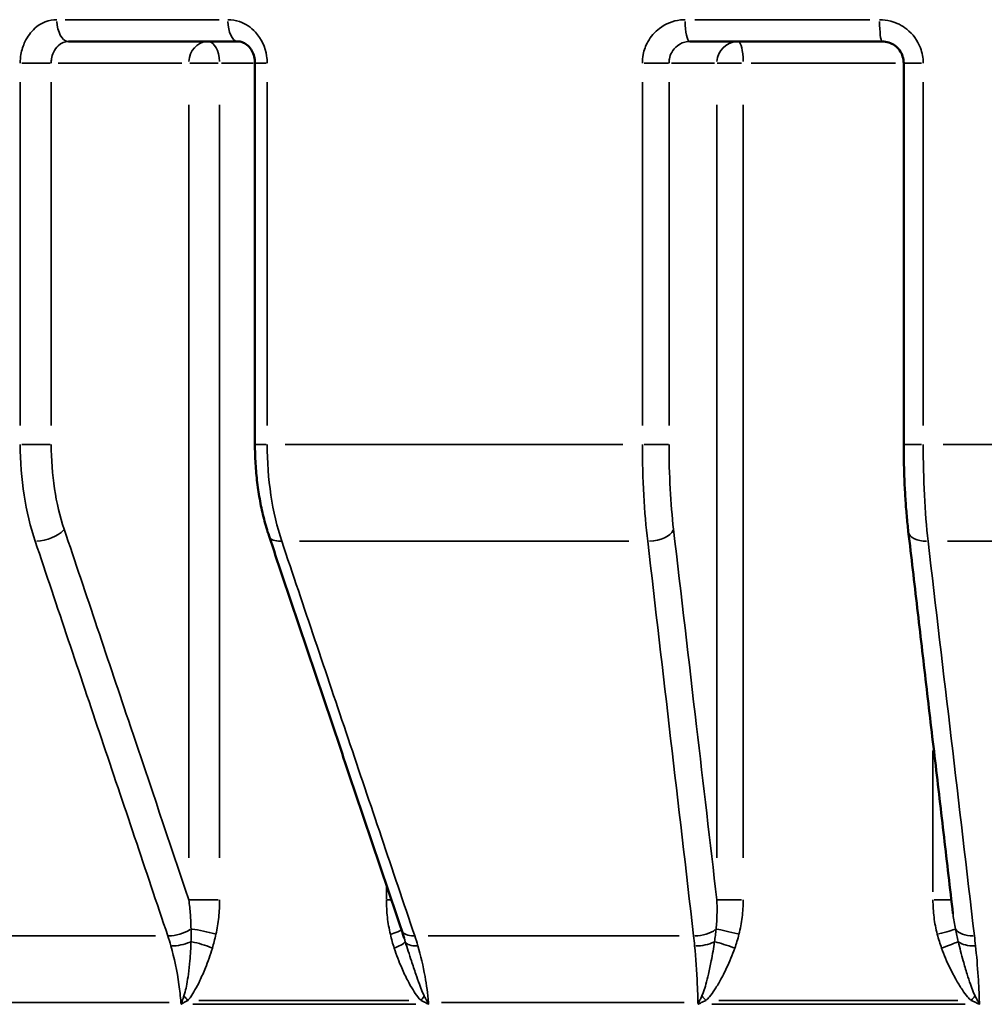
# Model space of a CAD drawing. Header units: millimetres. Extents: x 0 to 896, y -36 to 690.
# Tile 21 of 49: x 324 to 346, y 258 to 281. Entities that reach past the tile are written whole.
import ezdxf

# ---------------------------------------------------------------- set-up
doc = ezdxf.new("R2010")
doc.units = ezdxf.units.MM
doc.layers.add('Visible (ANSI)', color=7, linetype='Continuous', lineweight=50)
doc.layers.add('Visible Narrow (ANSI)', color=7, linetype='Continuous', lineweight=35)

msp = doc.modelspace()

# ---------------------------------------------------------------- linework, layer by layer
at = {"layer": 'Visible (ANSI)'}
for p, q in [((329.133, 280.127), (325.236, 280.127)), ((343.986, 280.127), (339.554, 280.127)), ((329.53, 279.627), (329.53, 270.845)), ((344.482, 279.627), (344.482, 270.845))]:
    msp.add_line(p, q, dxfattribs=at)
msp.add_ellipse((331.494, 257.339), major_axis=(0.061, -3.955), ratio=0.451014, start_param=2.135166, end_param=2.187669, dxfattribs=at)
for points, knots in [([(329.133, 280.127), (329.168, 280.127), (329.203, 280.121), (329.274, 280.096), (329.31, 280.076), (329.379, 280.02), (329.411, 279.984), (329.465, 279.903), (329.486, 279.859), (329.516, 279.765), (329.525, 279.717), (329.529, 279.654), (329.53, 279.641), (329.53, 279.627)], [0, 0, 0, 0, 0.0314436, 0.0314436, 0.0628873, 0.0628873, 0.0943309, 0.0943309, 0.1228381, 0.1228381, 0.149931, 0.149931, 0.1572182, 0.1572182, 0.1572182, 0.1572182]), ([(343.986, 280.127), (344.037, 280.127), (344.089, 280.119), (344.187, 280.087), (344.234, 280.063), (344.318, 280.002), (344.355, 279.964), (344.417, 279.88), (344.441, 279.832), (344.473, 279.732), (344.482, 279.68), (344.482, 279.627)], [0, 0, 0, 0, 0.0314436, 0.0314436, 0.0628871, 0.0628871, 0.0943307, 0.0943307, 0.1257742, 0.1257742, 0.1572178, 0.1572178, 0.1572178, 0.1572178]), ([(329.53, 270.845), (329.53, 270.698), (329.534, 270.55), (329.552, 270.256), (329.565, 270.11), (329.6, 269.821), (329.622, 269.678), (329.674, 269.398), (329.704, 269.261), (329.773, 268.993), (329.811, 268.862), (329.854, 268.735)], [0, 0, 0, 0, 0.0413955, 0.0413955, 0.082791, 0.082791, 0.1241865, 0.1241865, 0.165582, 0.165582, 0.2069775, 0.2069775, 0.2069775, 0.2069775]), ([(344.482, 270.845), (344.482, 270.704), (344.483, 270.563), (344.489, 270.282), (344.493, 270.142), (344.505, 269.867), (344.512, 269.731), (344.529, 269.464), (344.539, 269.334), (344.562, 269.08), (344.574, 268.956), (344.588, 268.837)], [0, 0, 0, 0, 0.0413955, 0.0413955, 0.082791, 0.082791, 0.1241865, 0.1241865, 0.165582, 0.165582, 0.2069775, 0.2069775, 0.2069775, 0.2069775]), ([(329.854, 268.735), (330.058, 268.129), (330.262, 267.524), (330.67, 266.312), (330.873, 265.706), (331.281, 264.495), (331.485, 263.889), (331.893, 262.677), (332.097, 262.072), (332.505, 260.86), (332.709, 260.254), (332.913, 259.649)], [0, 0, 0, 0, 0.219092, 0.219092, 0.438184, 0.438184, 0.657276, 0.657276, 0.876368, 0.876368, 1.095461, 1.095461, 1.095461, 1.095461]), ([(344.588, 268.837), (344.657, 268.25), (344.726, 267.664), (344.863, 266.491), (344.931, 265.905), (345.068, 264.732), (345.137, 264.146), (345.274, 262.973), (345.343, 262.387), (345.48, 261.214), (345.548, 260.628), (345.617, 260.041)], [0, 0, 0, 0, 0.212072, 0.212072, 0.424144, 0.424144, 0.636216, 0.636216, 0.848288, 0.848288, 1.06036, 1.06036, 1.06036, 1.06036])]:
    msp.add_open_spline(points, degree=3, knots=knots, dxfattribs=at)
at = {"layer": 'Visible Narrow (ANSI)'}
for p, q in [((325.156, 280.627), (328.703, 280.627)), ((339.665, 280.627), (343.698, 280.627)), ((324.155, 279.627), (324.812, 279.627)), ((324.992, 279.627), (327.847, 279.627)), ((328.679, 279.627), (328.028, 279.627)), ((329.489, 279.627), (328.755, 279.627)), ((329.531, 279.627), (329.787, 279.627)), ((338.498, 279.627), (339.064, 279.627)), ((339.128, 279.627), (340.119, 279.627)), ((340.742, 279.627), (340.183, 279.627)), ((344.295, 279.627), (340.966, 279.627)), ((344.483, 279.627), (344.894, 279.627)), ((324.12, 279.188), (324.12, 271.285)), ((324.834, 271.285), (324.834, 279.188)), ((329.812, 271.285), (329.812, 279.188)), ((338.458, 279.188), (338.458, 271.285)), ((339.073, 271.285), (339.073, 279.188)), ((344.931, 271.285), (344.931, 279.188)), ((328.006, 278.664), (328.006, 261.321)), ((328.714, 261.321), (328.714, 278.664)), ((340.175, 278.664), (340.175, 261.321)), ((340.782, 261.321), (340.782, 278.664)), ((324.812, 270.845), (324.155, 270.845)), ((329.787, 270.845), (329.531, 270.845)), ((330.228, 270.845), (338.012, 270.845)), ((339.064, 270.845), (338.498, 270.845)), ((344.894, 270.845), (344.483, 270.845)), ((345.389, 270.845), (353.673, 270.845)), ((338.147, 268.616), (330.553, 268.616)), ((353.572, 268.616), (345.491, 268.616)), ((345.156, 263.798), (345.156, 260.538)), ((332.56, 260.68), (332.56, 260.374)), ((328.028, 260.357), (328.679, 260.357)), ((332.567, 260.357), (332.669, 260.357)), ((340.183, 260.357), (340.742, 260.357)), ((345.186, 260.357), (345.571, 260.357)), ((322.523, 259.53), (327.24, 259.53)), ((333.522, 259.53), (339.309, 259.53)), ((327.554, 257.994), (322.995, 257.994)), ((327.825, 257.992), (327.828, 257.953)), ((328.099, 257.951), (333.234, 257.951)), ((333.076, 258.038), (328.236, 258.038)), ((333.532, 257.953), (333.528, 257.992)), ((339.421, 257.994), (333.829, 257.994)), ((339.74, 257.992), (339.741, 257.953)), ((340.06, 257.951), (345.899, 257.951)), ((345.728, 258.038), (340.224, 258.038)), ((346.227, 257.953), (346.226, 257.992))]:
    msp.add_line(p, q, dxfattribs=at)
for centre, major_axis, ratio, start_param, end_param in [((325.236, 280.627), (0, -0.5), 0.542911, 4.790929, 6.204645), ((329.133, 280.627), (0, -0.5), 0.455824, 4.790929, 6.204645), ((339.554, 280.627), (0, -0.5), 0.222944, 4.790929, 6.204645), ((343.986, 280.627), (0, -0.5), 0.123913, 4.790929, 6.204645), ((328.439, 279.627), (0, 0.5), 0.866025, 0.07854, 1.492257), ((328.439, 279.627), (0, 0.5), 0.549944, 4.790929, 6.204645), ((340.667, 279.627), (0, 0.5), 0.984808, 0.07854, 1.492257), ((340.667, 279.627), (0, 0.5), 0.231123, 4.790929, 6.204645), ((324.699, 268.895), (0.474, 0.159), 0.48359, 4.124826, 5.593577), ((330.328, 268.895), (-0.474, -0.159), 0.48359, 0.051197, 0.972737), ((338.684, 268.895), (0.497, 0.058), 0.549919, 4.523403, 5.992153), ((345.085, 268.895), (-0.497, -0.058), 0.549919, 0.071125, 1.351384), ((327.758, 259.808), (0.474, 0.16), 0.483905, 4.092657, 5.161539), ((328.354, 259.563), (-0.488, 0.109), 0.142256, 4.206029, 5.337947), ((332.427, 259.563), (0.486, 0.116), 0.114898, 5.207761, 6.048089), ((339.746, 259.808), (0.497, 0.058), 0.550276, 4.491312, 5.560193), ((340.568, 259.563), (-0.484, 0.125), 0.060209, 4.547079, 5.678996), ((345.199, 259.563), (0.483, 0.128), 0.029099, 4.88467, 6.016587), ((346.148, 259.808), (-0.497, -0.058), 0.550276, 0.304002, 1.372883), ((333.387, 259.808), (-0.474, -0.16), 0.483905, 0.051681, 0.981931), ((327.84, 259.546), (0.48, 0.139), 0.433347, 4.099805, 4.998603), ((328.27, 259.244), (-0.479, 0.145), 0.189255, 4.207159, 5.181041), ((332.517, 259.244), (0.475, 0.155), 0.151453, 5.201952, 6.175834), ((333.469, 259.546), (-0.48, -0.139), 0.433347, 0.108339, 1.007137), ((339.775, 259.546), (0.498, 0.05), 0.492784, 4.487017, 5.385815), ((340.47, 259.244), (-0.471, 0.166), 0.080657, 4.541828, 5.515711), ((345.299, 259.244), (0.47, 0.17), 0.03767, 4.870462, 5.844344), ((346.176, 259.546), (0.498, 0.05), 0.492784, 3.637144, 4.535941), ((327.695, 258.038), (-0.365, 0.342), 0.428241, 4.298437, 4.553468), ((333.143, 258.038), (-0.348, -0.359), 0.321405, 1.886879, 2.14191), ((339.796, 258.038), (-0.336, 0.371), 0.190919, 4.55533, 4.810361), ((345.991, 258.038), (-0.33, -0.375), 0.06943, 1.645975, 1.901006), ((328.107, 258.081), (0.498, 0.044), 0.150843, 4.098502, 4.137774), ((327.579, 257.907), (-0.395, 0.306), 0.48519, 4.337927, 4.392805), ((333.281, 257.907), (-0.354, -0.353), 0.220994, 1.974724, 2.029602), ((333.736, 258.081), (0.498, 0.044), 0.150843, 4.226415, 4.265688), ((339.868, 258.081), (0.5, 0.015), 0.171532, 4.45161, 4.490883), ((339.655, 257.907), (-0.359, 0.348), 0.272844, 4.622871, 4.677749), ((346.139, 257.907), (-0.346, -0.361), 0.027589, 4.498588, 4.553466), ((346.269, 258.081), (0.5, 0.015), 0.171532, 4.579523, 4.618796)]:
    msp.add_ellipse(centre, major_axis=major_axis, ratio=ratio, start_param=start_param, end_param=end_param, dxfattribs=at)
for points, knots in [([(324.965, 280.627), (324.783, 280.627), (324.603, 280.557), (324.365, 280.347), (324.287, 280.241), (324.186, 280.029), (324.154, 279.929), (324.125, 279.76), (324.12, 279.694), (324.12, 279.627)], [-0.1572161, -0.1572161, -0.1572161, -0.1572161, -0.0930556, -0.0930556, -0.0516976, -0.0516976, -0.0198837, -0.0198837, 0, 0, 0, 0]), ([(329.812, 279.627), (329.812, 279.682), (329.808, 279.737), (329.768, 279.997), (329.677, 280.191), (329.439, 280.451), (329.311, 280.535), (329.086, 280.612), (328.995, 280.627), (328.905, 280.627)], [-0.1572182, -0.1572182, -0.1572182, -0.1572182, -0.1407205, -0.1407205, -0.0781781, -0.0781781, -0.0300685, -0.0300685, 0, 0, 0, 0]), ([(339.443, 280.627), (339.407, 280.627), (339.371, 280.625), (339.161, 280.602), (338.992, 280.534), (338.743, 280.345), (338.652, 280.24), (338.534, 280.028), (338.498, 279.928), (338.464, 279.759), (338.458, 279.693), (338.458, 279.627)], [-0.1572162, -0.1572162, -0.1572162, -0.1572162, -0.1463215, -0.1463215, -0.092739, -0.092739, -0.0515216, -0.0515216, -0.019816, -0.019816, 0, 0, 0, 0]), ([(344.931, 279.627), (344.931, 279.747), (344.909, 279.867), (344.803, 280.147), (344.692, 280.298), (344.442, 280.495), (344.316, 280.559), (344.098, 280.616), (344.011, 280.627), (343.924, 280.627)], [-0.1572178, -0.1572178, -0.1572178, -0.1572178, -0.1212834, -0.1212834, -0.0673797, -0.0673797, -0.0259153, -0.0259153, 0, 0, 0, 0]), ([(324.834, 279.627), (324.834, 279.661), (324.836, 279.694), (324.85, 279.778), (324.865, 279.828), (324.913, 279.934), (324.95, 279.987), (325.063, 280.092), (325.149, 280.127), (325.236, 280.127)], [0, 0, 0, 0, 0.0198837, 0.0198837, 0.0516976, 0.0516976, 0.0930556, 0.0930556, 0.1572161, 0.1572161, 0.1572161, 0.1572161]), ([(339.073, 279.627), (339.073, 279.66), (339.076, 279.693), (339.092, 279.778), (339.11, 279.828), (339.168, 279.933), (339.212, 279.986), (339.334, 280.081), (339.416, 280.115), (339.519, 280.126), (339.537, 280.127), (339.554, 280.127)], [0, 0, 0, 0, 0.019816, 0.019816, 0.0515216, 0.0515216, 0.092739, 0.092739, 0.1463215, 0.1463215, 0.1572162, 0.1572162, 0.1572162, 0.1572162]), ([(324.12, 270.845), (324.12, 270.451), (324.15, 270.057), (324.267, 269.303), (324.353, 268.943), (324.465, 268.616)], [-0.2069775, -0.2069775, -0.2069775, -0.2069775, -0.1034888, -0.1034888, 0, 0, 0, 0]), ([(325.132, 268.895), (325.035, 269.181), (324.96, 269.496), (324.859, 270.156), (324.834, 270.501), (324.834, 270.845)], [0, 0, 0, 0, 0.1034888, 0.1034888, 0.2069775, 0.2069775, 0.2069775, 0.2069775]), ([(330.147, 268.616), (330.039, 268.943), (329.954, 269.303), (329.841, 270.057), (329.812, 270.451), (329.812, 270.845)], [-0.2069775, -0.2069775, -0.2069775, -0.2069775, -0.1035064, -0.1035064, 0, 0, 0, 0]), ([(338.458, 270.845), (338.458, 270.451), (338.469, 270.057), (338.511, 269.303), (338.542, 268.943), (338.582, 268.616)], [-0.2069775, -0.2069775, -0.2069775, -0.2069775, -0.1034888, -0.1034888, 0, 0, 0, 0]), ([(339.176, 268.895), (339.143, 269.181), (339.117, 269.496), (339.082, 270.156), (339.073, 270.501), (339.073, 270.845)], [0, 0, 0, 0, 0.1034888, 0.1034888, 0.2069775, 0.2069775, 0.2069775, 0.2069775]), ([(345.043, 268.616), (345.007, 268.943), (344.979, 269.303), (344.941, 270.057), (344.931, 270.451), (344.931, 270.845)], [-0.2069775, -0.2069775, -0.2069775, -0.2069775, -0.1034894, -0.1034894, 0, 0, 0, 0]), ([(328.006, 260.357), (327.558, 261.689), (327.109, 263.02), (326.151, 265.866), (325.641, 267.38), (325.132, 268.895)], [0.066199, 0.066199, 0.066199, 0.066199, 0.54773, 0.54773, 1.095461, 1.095461, 1.095461, 1.095461]), ([(340.175, 260.357), (340.019, 261.689), (339.863, 263.02), (339.53, 265.866), (339.353, 267.38), (339.176, 268.895)], [0.066199, 0.066199, 0.066199, 0.066199, 0.54773, 0.54773, 1.095461, 1.095461, 1.095461, 1.095461]), ([(324.465, 268.616), (324.974, 267.101), (325.483, 265.587), (326.502, 262.558), (327.011, 261.044), (327.52, 259.53)], [-1.095461, -1.095461, -1.095461, -1.095461, -0.54773, -0.54773, 0, 0, 0, 0]), ([(333.211, 259.53), (332.7, 261.044), (332.189, 262.558), (331.168, 265.587), (330.658, 267.101), (330.147, 268.616)], [-1.095461, -1.095461, -1.095461, -1.095461, -0.54773, -0.54773, 0, 0, 0, 0]), ([(338.582, 268.616), (338.758, 267.101), (338.934, 265.587), (339.287, 262.558), (339.463, 261.044), (339.64, 259.53)], [-1.095461, -1.095461, -1.095461, -1.095461, -0.54773, -0.54773, 0, 0, 0, 0]), ([(346.111, 259.53), (345.933, 261.044), (345.755, 262.558), (345.399, 265.587), (345.221, 267.101), (345.043, 268.616)], [-1.095461, -1.095461, -1.095461, -1.095461, -0.54773, -0.54773, 0, 0, 0, 0]), ([(328.006, 260.357), (328.022, 260.244), (328.034, 260.131), (328.051, 259.907), (328.055, 259.795), (328.056, 259.686)], [-0.08028521, -0.08028521, -0.08028521, -0.08028521, -0.0401426, -0.0401426, 0, 0, 0, 0]), ([(328.63, 259.563), (328.659, 259.693), (328.68, 259.824), (328.707, 260.09), (328.714, 260.224), (328.714, 260.357)], [0, 0, 0, 0, 0.0401426, 0.0401426, 0.08028521, 0.08028521, 0.08028521, 0.08028521]), ([(332.56, 260.357), (332.56, 260.224), (332.568, 260.09), (332.597, 259.824), (332.62, 259.693), (332.65, 259.563)], [-0.08028521, -0.08028521, -0.08028521, -0.08028521, -0.0401426, -0.0401426, 0, 0, 0, 0]), ([(340.175, 260.357), (340.18, 260.244), (340.181, 260.131), (340.176, 259.907), (340.169, 259.795), (340.157, 259.686)], [-0.08028521, -0.08028521, -0.08028521, -0.08028521, -0.0401426, -0.0401426, 0, 0, 0, 0]), ([(340.685, 259.563), (340.718, 259.693), (340.742, 259.824), (340.774, 260.09), (340.782, 260.224), (340.782, 260.357)], [0, 0, 0, 0, 0.0401426, 0.0401426, 0.08028521, 0.08028521, 0.08028521, 0.08028521]), ([(345.156, 260.357), (345.156, 260.224), (345.165, 260.09), (345.197, 259.824), (345.222, 259.693), (345.256, 259.563)], [-0.08028521, -0.08028521, -0.08028521, -0.08028521, -0.0401426, -0.0401426, 0, 0, 0, 0]), ([(345.673, 259.686), (345.651, 259.795), (345.633, 259.907), (345.619, 260.027), (345.618, 260.034), (345.617, 260.041)], [0, 0, 0, 0, 0.0401426, 0.0401426, 0.04278642, 0.04278642, 0.04278642, 0.04278642]), ([(328.056, 259.686), (328.057, 259.637), (328.058, 259.587), (328.057, 259.49), (328.057, 259.443), (328.055, 259.395)], [-0.03345504, -0.03345504, -0.03345504, -0.03345504, -0.01627289, -0.01627289, 0, 0, 0, 0]), ([(340.157, 259.686), (340.153, 259.637), (340.147, 259.587), (340.136, 259.49), (340.129, 259.443), (340.123, 259.395)], [-0.03345504, -0.03345504, -0.03345504, -0.03345504, -0.01627289, -0.01627289, 0, 0, 0, 0]), ([(345.738, 259.395), (345.726, 259.443), (345.715, 259.49), (345.694, 259.587), (345.683, 259.637), (345.673, 259.686)], [0, 0, 0, 0, 0.01627289, 0.01627289, 0.03345504, 0.03345504, 0.03345504, 0.03345504]), ([(328.548, 259.244), (328.563, 259.295), (328.577, 259.347), (328.605, 259.453), (328.618, 259.508), (328.63, 259.563)], [0, 0, 0, 0, 0.01627289, 0.01627289, 0.03345504, 0.03345504, 0.03345504, 0.03345504]), ([(332.65, 259.563), (332.663, 259.508), (332.677, 259.453), (332.707, 259.347), (332.723, 259.295), (332.739, 259.244)], [-0.03345504, -0.03345504, -0.03345504, -0.03345504, -0.01627289, -0.01627289, 0, 0, 0, 0]), ([(340.588, 259.244), (340.606, 259.295), (340.623, 259.347), (340.655, 259.453), (340.671, 259.508), (340.685, 259.563)], [0, 0, 0, 0, 0.01627289, 0.01627289, 0.03345504, 0.03345504, 0.03345504, 0.03345504]), ([(345.256, 259.563), (345.27, 259.508), (345.286, 259.453), (345.319, 259.347), (345.336, 259.295), (345.355, 259.244)], [-0.03345504, -0.03345504, -0.03345504, -0.03345504, -0.01627289, -0.01627289, 0, 0, 0, 0]), ([(327.592, 259.296), (327.671, 259.016), (327.734, 258.716), (327.797, 258.27), (327.813, 258.133), (327.825, 257.994)], [-0.2183471, -0.2183471, -0.2183471, -0.2183471, -0.1091736, -0.1091736, -0.0616704, -0.0616704, -0.0616704, -0.0616704]), ([(328.055, 259.395), (328.051, 259.249), (328.043, 259.1), (328.02, 258.848), (328.009, 258.746), (327.985, 258.567), (327.973, 258.489), (327.948, 258.354), (327.936, 258.296), (327.913, 258.207), (327.904, 258.174), (327.893, 258.143)], [-0.1402877, -0.1402877, -0.1402877, -0.1402877, -0.0905507, -0.0905507, -0.0573913, -0.0573913, -0.031884, -0.031884, -0.0122631, -0.0122631, 0, 0, 0, 0]), ([(327.98, 258.038), (328.005, 258.065), (328.028, 258.095), (328.085, 258.175), (328.117, 258.227), (328.187, 258.351), (328.224, 258.423), (328.305, 258.591), (328.347, 258.689), (328.447, 258.936), (328.501, 259.088), (328.548, 259.244)], [0, 0, 0, 0, 0.0122631, 0.0122631, 0.031884, 0.031884, 0.0573913, 0.0573913, 0.0905507, 0.0905507, 0.1402877, 0.1402877, 0.1402877, 0.1402877]), ([(332.739, 259.244), (332.789, 259.088), (332.847, 258.936), (332.956, 258.689), (333.002, 258.591), (333.09, 258.423), (333.13, 258.351), (333.207, 258.227), (333.242, 258.175), (333.304, 258.095), (333.329, 258.065), (333.357, 258.038)], [-0.1402877, -0.1402877, -0.1402877, -0.1402877, -0.0905507, -0.0905507, -0.0573913, -0.0573913, -0.031884, -0.031884, -0.0122631, -0.0122631, 0, 0, 0, 0]), ([(333.431, 258.143), (333.416, 258.174), (333.401, 258.207), (333.363, 258.296), (333.341, 258.354), (333.292, 258.489), (333.265, 258.567), (333.204, 258.746), (333.17, 258.848), (333.086, 259.1), (333.038, 259.249), (332.993, 259.395)], [0, 0, 0, 0, 0.0122631, 0.0122631, 0.031884, 0.031884, 0.0573913, 0.0573913, 0.0905507, 0.0905507, 0.1402877, 0.1402877, 0.1402877, 0.1402877]), ([(333.528, 257.994), (333.51, 258.196), (333.484, 258.395), (333.407, 258.834), (333.352, 259.072), (333.286, 259.296)], [-0.1566768, -0.1566768, -0.1566768, -0.1566768, -0.0875638, -0.0875638, 0, 0, 0, 0]), ([(339.663, 259.296), (339.69, 259.016), (339.71, 258.716), (339.731, 258.27), (339.736, 258.133), (339.74, 257.994)], [-0.2183471, -0.2183471, -0.2183471, -0.2183471, -0.1091736, -0.1091736, -0.0616704, -0.0616704, -0.0616704, -0.0616704]), ([(340.123, 259.395), (340.102, 259.249), (340.076, 259.1), (340.027, 258.848), (340.005, 258.746), (339.963, 258.567), (339.943, 258.489), (339.906, 258.354), (339.888, 258.296), (339.856, 258.207), (339.843, 258.174), (339.829, 258.143)], [-0.1402877, -0.1402877, -0.1402877, -0.1402877, -0.0905507, -0.0905507, -0.0573913, -0.0573913, -0.031884, -0.031884, -0.0122631, -0.0122631, 0, 0, 0, 0]), ([(339.923, 258.038), (339.953, 258.065), (339.98, 258.095), (340.046, 258.175), (340.084, 258.227), (340.166, 258.351), (340.209, 258.423), (340.304, 258.591), (340.354, 258.689), (340.471, 258.936), (340.534, 259.088), (340.588, 259.244)], [0, 0, 0, 0, 0.0122631, 0.0122631, 0.031884, 0.031884, 0.0573913, 0.0573913, 0.0905507, 0.0905507, 0.1402877, 0.1402877, 0.1402877, 0.1402877]), ([(345.355, 259.244), (345.41, 259.088), (345.475, 258.936), (345.595, 258.689), (345.646, 258.591), (345.743, 258.423), (345.788, 258.351), (345.872, 258.227), (345.911, 258.175), (345.979, 258.095), (346.007, 258.065), (346.037, 258.038)], [-0.1402877, -0.1402877, -0.1402877, -0.1402877, -0.0905507, -0.0905507, -0.0573913, -0.0573913, -0.031884, -0.031884, -0.0122631, -0.0122631, 0, 0, 0, 0]), ([(346.127, 258.143), (346.111, 258.174), (346.096, 258.207), (346.06, 258.296), (346.039, 258.354), (345.992, 258.489), (345.967, 258.567), (345.912, 258.746), (345.882, 258.848), (345.812, 259.1), (345.773, 259.249), (345.738, 259.395)], [0, 0, 0, 0, 0.0122631, 0.0122631, 0.031884, 0.031884, 0.0573913, 0.0573913, 0.0905507, 0.0905507, 0.1402877, 0.1402877, 0.1402877, 0.1402877]), ([(346.226, 257.994), (346.219, 258.196), (346.21, 258.395), (346.182, 258.834), (346.162, 259.072), (346.138, 259.296)], [-0.1566768, -0.1566768, -0.1566768, -0.1566768, -0.0875995, -0.0875995, 0, 0, 0, 0]), ([(327.893, 258.143), (327.884, 258.119), (327.876, 258.094), (327.859, 258.045), (327.85, 258.02), (327.843, 257.994)], [-0.01981211, -0.01981211, -0.01981211, -0.01981211, -0.00990606, -0.00990606, 0, 0, 0, 0]), ([(333.508, 257.994), (333.496, 258.02), (333.483, 258.045), (333.457, 258.094), (333.444, 258.119), (333.431, 258.143)], [0, 0, 0, 0, 0.00990606, 0.00990606, 0.01981211, 0.01981211, 0.01981211, 0.01981211]), ([(339.829, 258.143), (339.818, 258.119), (339.806, 258.094), (339.783, 258.045), (339.772, 258.02), (339.761, 257.994)], [-0.01981211, -0.01981211, -0.01981211, -0.01981211, -0.00990606, -0.00990606, 0, 0, 0, 0]), ([(346.204, 257.994), (346.192, 258.02), (346.179, 258.045), (346.153, 258.094), (346.14, 258.119), (346.127, 258.143)], [0, 0, 0, 0, 0.00990606, 0.00990606, 0.01981211, 0.01981211, 0.01981211, 0.01981211]), ([(327.843, 257.994), (327.84, 257.987), (327.838, 257.98), (327.833, 257.966), (327.831, 257.958), (327.828, 257.951)], [0, 0, 0, 0, 0.003089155, 0.003089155, 0.00617831, 0.00617831, 0.00617831, 0.00617831]), ([(327.828, 257.951), (327.834, 257.955), (327.84, 257.958), (327.851, 257.965), (327.857, 257.969), (327.862, 257.973)], [-0.00617831, -0.00617831, -0.00617831, -0.00617831, -0.003089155, -0.003089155, 0, 0, 0, 0]), ([(327.862, 257.973), (327.881, 257.984), (327.901, 257.995), (327.94, 258.016), (327.96, 258.027), (327.98, 258.038)], [0, 0, 0, 0, 0.00990606, 0.00990606, 0.01981211, 0.01981211, 0.01981211, 0.01981211]), ([(333.357, 258.038), (333.379, 258.027), (333.401, 258.016), (333.446, 257.995), (333.469, 257.984), (333.491, 257.973)], [-0.01981211, -0.01981211, -0.01981211, -0.01981211, -0.00990606, -0.00990606, 0, 0, 0, 0]), ([(333.491, 257.973), (333.498, 257.969), (333.504, 257.965), (333.518, 257.958), (333.525, 257.955), (333.532, 257.951)], [-0.006149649, -0.006149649, -0.006149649, -0.006149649, -0.003060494, -0.003060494, 0.000028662, 0.000028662, 0.000028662, 0.000028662]), ([(333.532, 257.951), (333.528, 257.958), (333.524, 257.966), (333.516, 257.98), (333.512, 257.987), (333.508, 257.994)], [-0.000028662, -0.000028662, -0.000028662, -0.000028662, 0.003060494, 0.003060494, 0.006149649, 0.006149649, 0.006149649, 0.006149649]), ([(339.761, 257.994), (339.758, 257.987), (339.755, 257.98), (339.748, 257.966), (339.745, 257.958), (339.741, 257.951)], [0, 0, 0, 0, 0.003089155, 0.003089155, 0.00617831, 0.00617831, 0.00617831, 0.00617831]), ([(339.741, 257.951), (339.748, 257.955), (339.755, 257.958), (339.769, 257.965), (339.776, 257.969), (339.783, 257.973)], [-0.00617831, -0.00617831, -0.00617831, -0.00617831, -0.003089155, -0.003089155, 0, 0, 0, 0]), ([(339.783, 257.973), (339.805, 257.984), (339.829, 257.995), (339.876, 258.016), (339.9, 258.027), (339.923, 258.038)], [0, 0, 0, 0, 0.00990606, 0.00990606, 0.01981211, 0.01981211, 0.01981211, 0.01981211]), ([(346.037, 258.038), (346.062, 258.027), (346.086, 258.016), (346.135, 257.995), (346.16, 257.984), (346.183, 257.973)], [-0.01981211, -0.01981211, -0.01981211, -0.01981211, -0.00990606, -0.00990606, 0, 0, 0, 0]), ([(346.183, 257.973), (346.191, 257.969), (346.198, 257.965), (346.213, 257.958), (346.22, 257.955), (346.227, 257.951)], [-0.006149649, -0.006149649, -0.006149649, -0.006149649, -0.003060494, -0.003060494, 0.000028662, 0.000028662, 0.000028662, 0.000028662]), ([(346.227, 257.951), (346.223, 257.958), (346.219, 257.966), (346.212, 257.98), (346.208, 257.987), (346.204, 257.994)], [-0.000028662, -0.000028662, -0.000028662, -0.000028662, 0.003060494, 0.003060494, 0.006149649, 0.006149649, 0.006149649, 0.006149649])]:
    msp.add_open_spline(points, degree=3, knots=knots, dxfattribs=at)
for points in [[(327.52, 259.53), (327.546, 259.454), (327.569, 259.376), (327.592, 259.296)], [(332.993, 259.395), (332.985, 259.422), (332.976, 259.45), (332.968, 259.477)], [(333.286, 259.296), (333.262, 259.376), (333.237, 259.454), (333.211, 259.53)], [(339.64, 259.53), (339.648, 259.454), (339.656, 259.376), (339.663, 259.296)], [(346.138, 259.296), (346.129, 259.376), (346.12, 259.454), (346.111, 259.53)]]:
    msp.add_open_spline(points, degree=3, dxfattribs=at)

doc.saveas('drawing.dxf')
